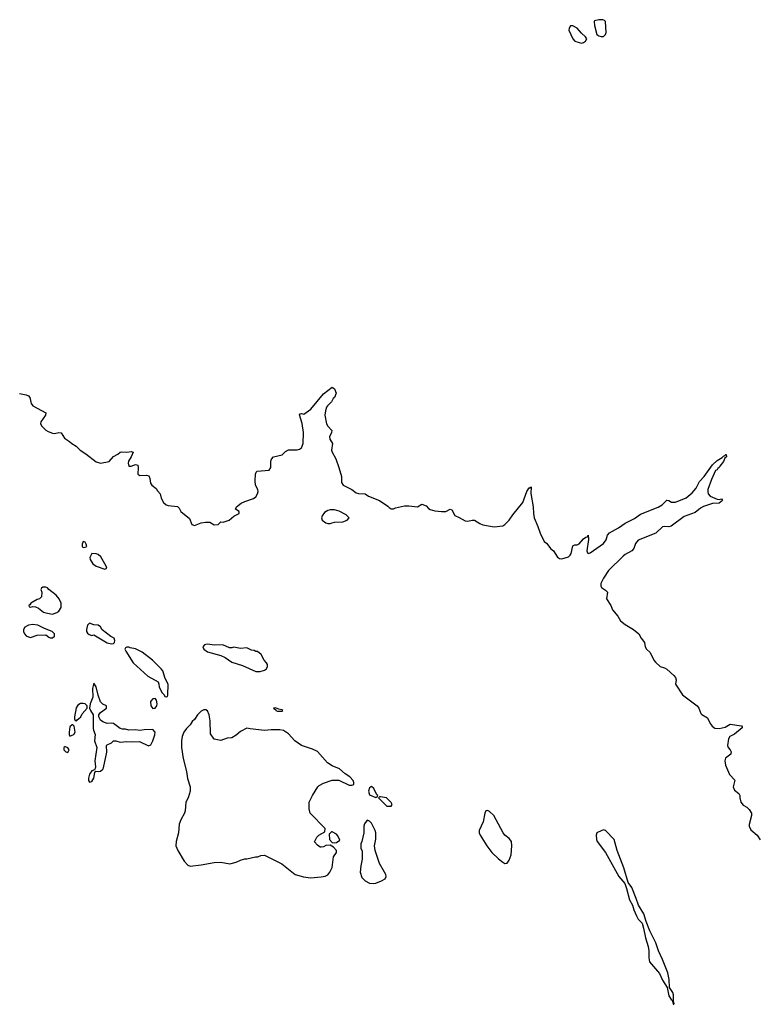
# Model space of a CAD drawing. Header units: inches. Extents: x 2608375 to 2737312, y 944064 to 1028306.
# Tile 27 of 69: x 2680351 to 2687117, y 960502 to 969506. Entities that reach past the tile are written whole.
import ezdxf

# ---------------------------------------------------------------- set-up
doc = ezdxf.new("R2010")
doc.units = ezdxf.units.IN
doc.header["$MEASUREMENT"] = 0
doc.layers.add('C6986', color=7, linetype='Continuous')

msp = doc.modelspace()

# ---------------------------------------------------------------- linework, layer by layer
at = {"layer": 'C6986', "color": 5}
for points, elevation in [([(2685650, 969506), (2685610, 969495.3), (2685606.8, 969490), (2685610, 969454), (2685631.1, 969371.1), (2685650, 969358), (2685670, 969351.3), (2685690, 969351.3), (2685708.7, 969370), (2685715.3, 969390), (2685708.7, 969490), (2685699.3, 969499.3), (2685684.7, 969504.7)], 40), ([(2685410, 969449), (2685390, 969448.7), (2685376, 969430), (2685374.8, 969410), (2685411, 969330), (2685430.6, 969310.6), (2685470, 969296), (2685490, 969291.3), (2685510, 969298), (2685528, 969310), (2685538, 969330), (2685528, 969350), (2685490, 969382), (2685450, 969428.7)], 40), ([(2683230, 965024), (2683190, 965024), (2683170, 965019), (2683139.8, 965000.2), (2683118, 964970), (2683111.3, 964950), (2683118, 964930), (2683150, 964904.7), (2683170, 964898), (2683190, 964898), (2683210, 964904.7), (2683230, 964912), (2683307.3, 964912.7), (2683346, 964930), (2683366, 964950), (2683338, 964978), (2683272.5, 965012.5)], 20), ([(2680930, 964733.2), (2680922.8, 964710), (2680922.8, 964690), (2680930, 964678), (2680950, 964682), (2680966, 964690), (2680959, 964710), (2680950, 964728)], 20), ([(2681010, 964626), (2680992, 964588), (2680996, 964570), (2681021, 964530), (2681051.3, 964510), (2681130, 964481), (2681148, 964490), (2681142, 964510), (2681092.5, 964592.5), (2681070, 964614), (2681050, 964622)], 20), ([(2680590, 964318), (2680563.6, 964316.4), (2680550, 964306), (2680544.7, 964295.3), (2680552, 964270), (2680550, 964228), (2680532, 964210), (2680510, 964204), (2680452, 964170), (2680444.7, 964155.3), (2680434, 964150), (2680438, 964138), (2680450, 964134), (2680470, 964141), (2680496.8, 964136.8), (2680523.8, 964123.8), (2680570, 964086.8), (2680590, 964080.7), (2680650, 964070.8), (2680690, 964084), (2680710, 964096), (2680729.3, 964130), (2680729.3, 964170), (2680713.2, 964210), (2680683.2, 964243.2), (2680616.4, 964296.4), (2680606, 964310)], 20), ([(2680470, 963975.1), (2680430, 963969), (2680398, 963950), (2680386, 963930), (2680386, 963910), (2680396, 963890), (2680410, 963871.3), (2680430, 963861), (2680450, 963856), (2680510, 963878.8), (2680590, 963882), (2680618, 963858), (2680630, 963852), (2680650, 963852), (2680668, 963870), (2680668, 963890), (2680648, 963910), (2680578, 963938), (2680518, 963970)], 20), ([(2680990, 963986), (2680970.8, 963970), (2680960.4, 963930), (2680963.1, 963910), (2680970, 963897.3), (2680985.1, 963885.1), (2681010, 963874.8), (2681030, 963881), (2681150, 963806.8), (2681190, 963798), (2681210, 963802), (2681218, 963810), (2681222, 963830), (2681214, 963850), (2681185.2, 963865.2), (2681106.6, 963926.6), (2681090, 963955.3), (2681070, 963968.7), (2681030, 963972.7)], 20), ([(2682065.2, 963794.8), (2682042.8, 963790), (2682025.5, 963770), (2682036, 963750), (2682070, 963726), (2682190.6, 963690.6), (2682230, 963674.8), (2682290, 963630.7), (2682390, 963601), (2682510, 963546.8), (2682550, 963546), (2682590, 963558), (2682608, 963570), (2682618, 963590), (2682618, 963610), (2682610, 963626), (2682588.4, 963648.4), (2682560.4, 963700.4), (2682527.3, 963727.3), (2682510, 963728), (2682496.4, 963736.4), (2682470, 963742), (2682430, 963762), (2682370, 963755.3), (2682310, 963768.7), (2682290, 963762), (2682270, 963762), (2682210, 963789), (2682134.6, 963785.4)], 20), ([(2681350, 963768.7), (2681330, 963768), (2681319.6, 963760.4), (2681312, 963750), (2681322, 963730), (2681390, 963626), (2681523.4, 963503.4), (2681618, 963450), (2681624.7, 963430), (2681625.4, 963405.4), (2681650, 963354), (2681672.7, 963332.7), (2681678, 963318), (2681690, 963314), (2681702, 963318), (2681706, 963330), (2681708, 963430), (2681681.2, 963481.2), (2681659.3, 963550), (2681646, 963570), (2681566.6, 963650), (2681470, 963722.4), (2681410, 963751.5), (2681361.5, 963761.5)], 20), ([(2681030, 963438), (2681016, 963390), (2681021, 963310), (2680994, 963250), (2680990.5, 963210), (2680997.3, 963190), (2681024, 963150), (2681023.4, 963023.4), (2681024.9, 963010), (2681042, 962970), (2681034, 962910), (2681056, 962850), (2681039.3, 962730), (2681045.4, 962674.6), (2681042, 962658), (2681034, 962646), (2681010, 962638), (2680990, 962606), (2680981, 962570), (2680981, 962550), (2680990, 962532), (2681010, 962538), (2681028.7, 962570), (2681038, 962622), (2681046, 962634), (2681070, 962631), (2681090, 962634.8), (2681110, 962651), (2681116.1, 962663.9), (2681149.1, 962809.1), (2681146, 962870), (2681150, 962874), (2681190, 962892), (2681210, 962911.3), (2681230, 962911.3), (2681270, 962898), (2681330, 962906), (2681370, 962901), (2681445.4, 962905.4), (2681530, 962864.7), (2681550, 962876), (2681570, 962910.8), (2681587.2, 962967.2), (2681589.5, 962989.5), (2681570, 963016), (2681488.1, 963011.9), (2681450, 963005.2), (2681410, 963012.7), (2681350, 963008.7), (2681318, 963018), (2681290, 963019), (2681270, 963024), (2681210, 963068.7), (2681190, 963074), (2681150, 963069), (2681110, 963086), (2681090, 963101.2), (2681075.1, 963130), (2681076, 963150), (2681090, 963171), (2681146, 963210), (2681146, 963230), (2681110, 963248), (2681090, 963268), (2681068.9, 963328.9), (2681050, 963406)], 20), ([(2680930, 963254), (2680907.1, 963252.9), (2680882, 963238), (2680867.1, 963212.9), (2680851.3, 963130), (2680852, 963112), (2680858, 963098), (2680870, 963094), (2680875.3, 963104.7), (2680890, 963112), (2680910, 963132), (2680923.2, 963156.8), (2680968.7, 963210), (2680968, 963230), (2680948.9, 963248.9)], 20), ([(2681590, 963298), (2681570, 963295.3), (2681546, 963270), (2681551.3, 963230), (2681570, 963206.8), (2681590, 963211.3), (2681604, 963230), (2681609, 963250), (2681602, 963282)], 20), ([(2682054.6, 963194.6), (2682034.6, 963194.6), (2682010, 963182), (2681978, 963150), (2681950, 963108), (2681930, 963088), (2681910, 963058), (2681875.3, 963024.7), (2681851.3, 962990), (2681836, 962950), (2681830.8, 962910), (2681830.9, 962849.1), (2681846.8, 962750), (2681876, 962630), (2681886.4, 962566.4), (2681910.9, 962490.9), (2681911.1, 962451.1), (2681891.3, 962390), (2681870.7, 962349.3), (2681864, 962270), (2681857.3, 962250), (2681824, 962190), (2681810.7, 962150), (2681802.8, 962070), (2681781, 961990), (2681778.8, 961950), (2681796.3, 961910), (2681855.5, 961810), (2681890, 961773), (2681910, 961766.4), (2682010, 961776.4), (2682130, 961799.3), (2682190, 961800.4), (2682271.9, 961788.1), (2682330, 961802.8), (2682370, 961821), (2682410, 961831.3), (2682430, 961831.3), (2682508.9, 961851.1), (2682528.4, 961851.6), (2682556.4, 961863.6), (2682590, 961864.7), (2682750, 961786), (2682872, 961690), (2682948.3, 961668.3), (2683010, 961659.1), (2683110, 961667.3), (2683145.6, 961674.4), (2683170, 961686), (2683189, 961710), (2683210, 961754), (2683222, 961850), (2683248, 961890), (2683248, 961910), (2683220.4, 961940.4), (2683190, 961958), (2683150, 961954), (2683130, 961942), (2683110, 961938), (2683100.4, 961940.4), (2683076.4, 961956.4), (2683048.4, 961988.4), (2683068.4, 962031.6), (2683086, 962050), (2683142, 962078), (2683146, 962110), (2683008, 962250), (2682998, 962290), (2682998, 962350), (2683029.1, 962410.9), (2683078, 962490), (2683090, 962502), (2683130, 962524.7), (2683210, 962551.3), (2683270, 962551.3), (2683365.4, 962505.4), (2683390, 962504.7), (2683407.3, 962512.7), (2683408, 962530), (2683402, 962550), (2683370, 962582), (2683329, 962609), (2683275.5, 962655.5), (2683210, 962682), (2683168, 962710), (2683073.6, 962813.6), (2683030, 962835.3), (2682928, 962870), (2682869, 962910), (2682810, 962975.3), (2682764.7, 963004.7), (2682730, 963013.2), (2682650, 963013.2), (2682590, 963006), (2682460.2, 963020.2), (2682430, 963028), (2682370, 962995.3), (2682330, 962962), (2682290, 962939), (2682250, 962935.3), (2682190, 962915.3), (2682130, 962928), (2682096.4, 962976.4), (2682093.6, 963093.6), (2682084, 963150), (2682070, 963186)], 20), ([(2682690, 963214), (2682674, 963210), (2682694, 963194), (2682694, 963190), (2682710, 963182), (2682750, 963182), (2682758, 963190), (2682750, 963195.3), (2682720.4, 963200.4)], 20), ([(2680838, 963058), (2680830, 963058), (2680810, 963038), (2680802, 962990), (2680802, 962970), (2680810, 962954), (2680830, 962962), (2680846, 962970), (2680858, 962990), (2680850, 963046)], 20), ([(2680770, 962858), (2680763.6, 962856.4), (2680754, 962850), (2680754, 962830), (2680774, 962810), (2680790, 962804.7), (2680802, 962830), (2680798, 962838), (2680790, 962848)], 20), ([(2683570, 962492.3), (2683550, 962482.7), (2683540.4, 962450), (2683550, 962418), (2683610, 962394), (2683622, 962398), (2683626, 962410), (2683618, 962418), (2683590, 962474)], 20), ([(2683650, 962398), (2683642, 962398), (2683634, 962390), (2683710, 962314), (2683750, 962314), (2683758, 962330), (2683750, 962346), (2683706, 962390)], 20), ([(2684630, 962274), (2684614, 962270), (2684604.7, 962250), (2684590.5, 962169.5), (2684554.8, 962090), (2684554.8, 962070), (2684562.8, 962050), (2684624, 961950), (2684670.8, 961890), (2684730, 961831), (2684770, 961801), (2684790, 961791), (2684810, 961791.3), (2684830, 961821), (2684845.6, 961870), (2684854.3, 961950), (2684849.6, 961989.6), (2684830, 962017.2), (2684789.6, 962049.6), (2684773.2, 962070), (2684689, 962230), (2684650, 962264)], 20), ([(2683530, 962186), (2683506.4, 962153.6), (2683498, 962130), (2683498, 962070), (2683482, 961990), (2683472, 961970), (2683472, 961930), (2683483.6, 961903.6), (2683484.7, 961830), (2683471.1, 961768.9), (2683466, 961710), (2683480.7, 961660.7), (2683511.3, 961630), (2683550.6, 961610.6), (2683590, 961607.7), (2683610, 961610.7), (2683662, 961630), (2683695.3, 961650), (2683702, 961670), (2683699, 961690), (2683689.2, 961710), (2683642.7, 961790), (2683602, 961910), (2683595.3, 961950), (2683608.4, 962011.6), (2683608.7, 962070), (2683602, 962090), (2683570, 962158), (2683550, 962178)], 20), ([(2683210, 962078), (2683202, 962078), (2683182, 962058), (2683184.7, 962010), (2683210, 961982), (2683230, 961978), (2683250, 961982), (2683278, 962002), (2683262, 962042), (2683250, 962058)], 20), ([(2685690, 962096), (2685643.1, 962076.9), (2685630.4, 962069.6), (2685624.9, 962050), (2685626.3, 962010), (2685634, 961990), (2685711.3, 961891.3), (2685830.8, 961670), (2685885.5, 961605.5), (2685902, 961562), (2685930, 961458), (2685957.3, 961410), (2685970, 961364.7), (2685993, 961310), (2686010, 961280.7), (2686044.1, 961244.1), (2686058, 961198), (2686074.9, 961110), (2686101.6, 961030), (2686106.7, 960990), (2686106.2, 960926.2), (2686113, 960890), (2686203.5, 960783.5), (2686230, 960724), (2686275.3, 960655.3), (2686290, 960578), (2686310, 960544.7), (2686319.8, 960539.8), (2686330, 960502), (2686336.4, 960503.6), (2686338, 960510), (2686333.2, 960533.2), (2686332, 960588), (2686325.2, 960610), (2686296.5, 960656.5), (2686291.5, 960728.5), (2686278.7, 960790), (2686232.1, 960912.1), (2686193.3, 960990), (2686170, 961064), (2686114.3, 961174.3), (2686080.7, 961260.7), (2686061.6, 961330), (2686012, 961410), (2685991.8, 961470), (2685950, 961568.7), (2685916, 961616), (2685876.9, 961750), (2685815.1, 961910), (2685789.7, 962009.7), (2685710, 962091.8)], 20)]:
    msp.add_lwpolyline(points, close=True, dxfattribs=dict(at, elevation=elevation))
at = {"layer": 'C6986', "color": 5, "elevation": 20}
msp.add_lwpolyline([(2680350, 966088), (2680410, 966076.3), (2680430, 966066.8), (2680444, 966050), (2680456.7, 965996.7), (2680470, 965974.8), (2680590.6, 965910.6), (2680586.8, 965890), (2680544, 965830), (2680542, 965810), (2680553, 965790), (2680590, 965752.4), (2680610, 965739.5), (2680650, 965724.2), (2680670, 965722), (2680710, 965730.4), (2680730, 965726.8), (2680759.2, 965679.2), (2680804.9, 965650), (2680828.9, 965628.9), (2680867.5, 965607.5), (2680904.9, 965570), (2680956.5, 965536.5), (2681050, 965464), (2681090, 965451), (2681170, 965464.7), (2681207.7, 965512.3), (2681247.7, 965532.3), (2681270, 965550.7), (2681285.1, 965554.9), (2681330, 965551.6), (2681370, 965558.4), (2681390, 965551.3), (2681371.5, 965508.5), (2681344.9, 965470), (2681343.7, 965450), (2681350, 965424), (2681370, 965424), (2681410, 965437.3), (2681430, 965430.8), (2681434, 965410), (2681431.3, 965350), (2681450, 965338.8), (2681510, 965341.6), (2681533.4, 965333.4), (2681542.4, 965310), (2681547.3, 965267.3), (2681560.7, 965250), (2681598.8, 965218.8), (2681610, 965198), (2681634.8, 965170), (2681644.9, 965130), (2681667.7, 965090), (2681690.5, 965070.5), (2681710, 965062), (2681793.4, 965053.4), (2681810, 965038), (2681824.7, 965010), (2681903.5, 964943.5), (2681926, 964890), (2681950, 964880.7), (2682010, 964906), (2682051.6, 964911.6), (2682090, 964911.3), (2682130, 964886.8), (2682166, 964890), (2682190, 964914), (2682211.6, 964911.6), (2682268, 964930), (2682310, 964964.7), (2682358, 964990), (2682358, 965010), (2682326, 965030), (2682335.3, 965050), (2682375.5, 965084.5), (2682410, 965100.7), (2682490, 965127.3), (2682510, 965142.8), (2682526, 965170), (2682532.3, 965190), (2682529.3, 965210), (2682509.4, 965250), (2682503.7, 965290), (2682509.3, 965350.7), (2682513.2, 965366.8), (2682522, 965378), (2682634, 965386), (2682648.7, 965410), (2682649.2, 965470), (2682653.6, 965486.4), (2682672.7, 965507.3), (2682752, 965528), (2682782.5, 965557.5), (2682810, 965574), (2682890, 965572.7), (2682910, 965577.1), (2682930, 965590.8), (2682943.5, 965630), (2682946.3, 965730), (2682933.4, 965813.4), (2682910, 965894), (2682918, 965902), (2682930, 965904.7), (2682950, 965898), (2683014.6, 965945.4), (2683130, 966084.7), (2683210, 966144.7), (2683232, 966130), (2683244.7, 966090), (2683231, 966050), (2683219.6, 966040.4), (2683204.7, 966010), (2683165.5, 965974.5), (2683158, 965962), (2683147.7, 965930), (2683143, 965890), (2683158.9, 965810), (2683170.3, 965790), (2683204.9, 965750), (2683202, 965730), (2683183.8, 965690), (2683188.2, 965670), (2683213, 965630), (2683204.7, 965570), (2683210.2, 965550), (2683241.5, 965490), (2683271.6, 965410), (2683293.4, 965330), (2683294.8, 965274.8), (2683311.3, 965250), (2683390, 965210.8), (2683430, 965180.7), (2683450, 965174), (2683510, 965170.7), (2683542, 965150), (2683642, 965110), (2683718.8, 965058.8), (2683730, 965044.7), (2683750, 965032), (2683770, 965032), (2683790, 965042), (2683870, 965061), (2683910, 965061), (2683990, 965051), (2684030, 965074.8), (2684070, 965061), (2684090, 965036), (2684107.1, 965027.1), (2684150, 965014.8), (2684210, 965007.3), (2684250, 965007.7), (2684290, 965031), (2684302.8, 965022.8), (2684330, 964971), (2684370, 964954.8), (2684424.5, 964924.5), (2684450, 964921), (2684490, 964930.8), (2684510, 964930.8), (2684559.8, 964899.8), (2684587.9, 964887.9), (2684690, 964867.7), (2684770, 964878.4), (2684790, 964888.4), (2684829.7, 964930), (2684861.5, 964978.5), (2684954.7, 965090), (2684990, 965190.8), (2685010, 965224.7), (2685016.4, 965223.6), (2685030, 965234), (2685027.7, 965172.3), (2685048.2, 965051.8), (2685050.5, 964989.5), (2685058.7, 964950), (2685091.8, 964871.8), (2685110.8, 964810.8), (2685150, 964734.8), (2685170, 964718.8), (2685208.4, 964668.4), (2685234.9, 964650), (2685270, 964590.6), (2685290, 964579.5), (2685310, 964577), (2685370, 964592.7), (2685387.3, 964610), (2685394.3, 964625.7), (2685410, 964693.4), (2685430, 964703.8), (2685450, 964704.9), (2685470, 964713.4), (2685510, 964758), (2685530, 964773.4), (2685544, 964776), (2685550, 964791.3), (2685553.8, 964753.8), (2685540.3, 964650), (2685543.8, 964630), (2685550, 964626), (2685570, 964630.3), (2685690, 964714.7), (2685715, 964750), (2685727.4, 964792.6), (2685746.9, 964813.1), (2685830, 964859), (2685890, 964901.3), (2685976.3, 964943.7), (2686030, 964984.9), (2686193, 965047), (2686229.6, 965070), (2686270, 965112.7), (2686290, 965110.4), (2686314.9, 965094.9), (2686350, 965093.2), (2686447.2, 965132.8), (2686501.5, 965178.5), (2686538.8, 965221.2), (2686570, 965281.6), (2686612.5, 965327.5), (2686690, 965436.3), (2686730, 965474), (2686778, 965502), (2686790, 965516), (2686800.4, 965519.6), (2686811.1, 965531.1), (2686814, 965530), (2686818, 965510), (2686802.8, 965497.2), (2686790, 965466), (2686756.1, 965423.9), (2686750, 965409.5), (2686737.5, 965402.5), (2686730, 965389.4), (2686716.8, 965383.2), (2686679.3, 965300.7), (2686647, 965210), (2686645.3, 965190), (2686650.2, 965170.2), (2686668.1, 965148.1), (2686730, 965120.5), (2686750, 965119.1), (2686770, 965124.7), (2686778.8, 965110), (2686750, 965084.5), (2686690, 965081), (2686605.2, 965054.8), (2686579.8, 965040.2), (2686530, 965000.4), (2686430, 964963.1), (2686310, 964873.1), (2686290, 964867), (2686250, 964872), (2686230, 964867.3), (2686169.3, 964810.7), (2686010, 964745), (2685983.7, 964716.3), (2685968.4, 964671.6), (2685952.2, 964650), (2685890, 964615.3), (2685870, 964599.2), (2685738.4, 964470), (2685690, 964399.7), (2685668.4, 964350), (2685665.8, 964330), (2685673, 964313), (2685711.3, 964290), (2685726.8, 964270), (2685718.8, 964210), (2685758.8, 964150), (2685774, 964110), (2685824, 964050), (2685848.4, 964008.4), (2685890, 963974), (2685964.7, 963930), (2686016, 963890), (2686036, 963850), (2686066, 963810), (2686071.3, 963770), (2686084.7, 963750), (2686118.8, 963718.8), (2686151, 963650), (2686166, 963630), (2686210, 963591.3), (2686250, 963578.8), (2686270, 963566.8), (2686333.4, 963510), (2686350.9, 963489.1), (2686354.8, 963470), (2686351.3, 963430), (2686413.2, 963333.2), (2686548, 963230), (2686563.8, 963210), (2686582.6, 963162.6), (2686592.3, 963152.3), (2686642, 963122), (2686667.3, 963070), (2686685.1, 963045.1), (2686710, 963027.7), (2686750, 963025.5), (2686804.5, 963035.5), (2686850, 963064), (2686954, 963050), (2686959.8, 963039.8), (2686961, 963030), (2686890, 962971.6), (2686846, 962950), (2686834, 962930), (2686826, 962870), (2686831, 962851), (2686851.3, 962830), (2686858, 962810), (2686856.9, 962796.9), (2686856, 962790), (2686808.6, 962751.4), (2686800.4, 962730), (2686807, 962690), (2686843.4, 962603.4), (2686892.3, 962552.3), (2686877.1, 962490), (2686890, 962460.7), (2686931, 962430), (2686938.8, 962410), (2686937.3, 962390), (2686947.3, 962350), (2686970, 962322.8), (2687003.5, 962303.5), (2687024.5, 962284.5), (2687044, 962250), (2687044.9, 962230), (2687025.2, 962145.2), (2687024.9, 962130), (2687038.3, 962098.3), (2687096, 962050), (2687124.7, 962004.7)], dxfattribs=at)

doc.saveas('drawing.dxf')
